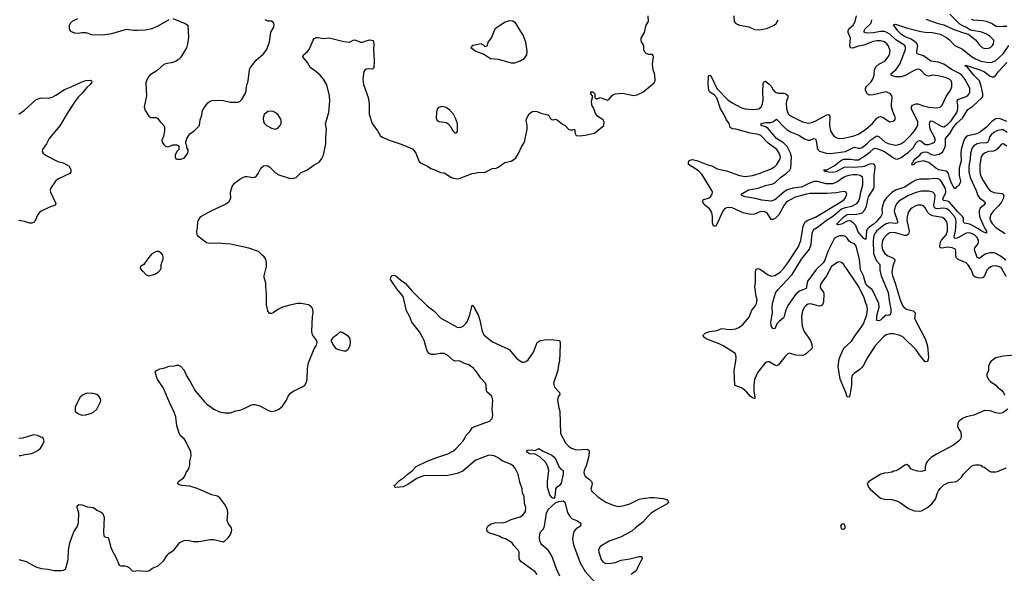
# Model space of a CAD drawing. Header units: inches. Extents: x 1843162 to 1959474, y 907081 to 1016326.
# Tile 230 of 256: x 1885099 to 1895702, y 920302 to 926270. Entities that reach past the tile are written whole.
import ezdxf

# ---------------------------------------------------------------- set-up
doc = ezdxf.new("R2010")
doc.units = ezdxf.units.IN
doc.header["$MEASUREMENT"] = 0
doc.layers.add('B8982', color=7, linetype='Continuous')
doc.layers.add('B8992', color=7, linetype='Continuous')

msp = doc.modelspace()

# ---------------------------------------------------------------- linework, layer by layer
at = {"layer": 'B8982', "color": 5}
for points, elevation in [([(1885720, 926280), (1885667, 926253), (1885642, 926230), (1885632, 926208), (1885632, 926170), (1885646, 926146), (1885690, 926127), (1885730, 926124), (1885771, 926131), (1885810, 926131), (1885871, 926111), (1885990, 926106), (1886090, 926122), (1886250, 926168), (1886330, 926156), (1886363, 926157), (1886450, 926159), (1886524, 926176), (1886590, 926203), (1886710, 926271)], 740), ([(1886750, 926283), (1886882, 926230), (1886911, 926211), (1886917, 926077), (1886906, 926010), (1886894, 925966), (1886834, 925866), (1886804, 925836), (1886770, 925817), (1886730, 925804), (1886683, 925797), (1886650, 925787), (1886578, 925722), (1886499, 925670), (1886481, 925650), (1886463, 925610), (1886459, 925590), (1886464, 925450), (1886441, 925330), (1886451, 925290), (1886491, 925230), (1886510, 925216), (1886570, 925217), (1886585, 925210), (1886611, 925170), (1886651, 925130), (1886659, 925110), (1886659, 925070), (1886647, 925013), (1886631, 924970), (1886635, 924950), (1886650, 924925), (1886670, 924905), (1886690, 924898), (1886710, 924902), (1886750, 924922), (1886790, 924922), (1886814, 924910), (1886812, 924870), (1886792, 924850), (1886772, 924810), (1886772, 924790), (1886782, 924770), (1886790, 924765), (1886830, 924765), (1886870, 924778), (1886909, 924830), (1886915, 924850), (1886915, 924870), (1886898, 924890), (1886898, 924910), (1886888, 924930), (1886888, 924950), (1886899, 924990), (1886930, 925038), (1886983, 925077), (1887034, 925130), (1887042, 925190), (1887059, 925241), (1887068, 925290), (1887099, 925342), (1887126, 925374), (1887150, 925390), (1887170, 925397), (1887230, 925401), (1887290, 925398), (1887370, 925379), (1887450, 925380), (1887471, 925389), (1887493, 925410), (1887526, 925470), (1887537, 925503), (1887541, 925550), (1887560, 925610), (1887575, 925730), (1887582, 925750), (1887645, 925835), (1887722, 925898), (1887759, 925950), (1887791, 926030), (1887804, 926136), (1887836, 926190), (1887839, 926219), (1887830, 926242), (1887810, 926253), (1887770, 926254), (1887742, 926270)], 740), ([(1885090, 920450), (1885170, 920431), (1885273, 920373), (1885330, 920353), (1885406, 920346), (1885470, 920331), (1885550, 920331), (1885570, 920335), (1885592, 920348), (1885601, 920370), (1885620, 920450), (1885625, 920550), (1885638, 920630), (1885684, 920750), (1885718, 920802), (1885734, 920846), (1885736, 920950), (1885718, 921010), (1885717, 921030), (1885737, 921043), (1885770, 921040), (1885830, 921019), (1885891, 921011), (1885910, 921001), (1885930, 920981), (1885970, 920965), (1885990, 920951), (1886009, 920909), (1886000, 920750), (1886006, 920706), (1886016, 920696), (1886050, 920687), (1886057, 920677), (1886084, 920570), (1886139, 920470), (1886170, 920391), (1886190, 920384), (1886230, 920383), (1886256, 920376), (1886280, 920360), (1886310, 920327), (1886330, 920325), (1886370, 920333), (1886450, 920326), (1886490, 920330), (1886530, 920357), (1886590, 920384), (1886650, 920441), (1886683, 920490), (1886710, 920519), (1886759, 920550), (1886825, 920635), (1886870, 920655), (1886910, 920661), (1886970, 920646), (1887030, 920646), (1887150, 920668), (1887190, 920665), (1887290, 920643), (1887310, 920651), (1887340, 920680), (1887366, 920714), (1887381, 920750), (1887383, 920770), (1887377, 920797), (1887343, 920843), (1887333, 920870), (1887339, 920950), (1887336, 920990), (1887310, 921042), (1887256, 921116), (1887230, 921134), (1887168, 921148), (1887010, 921216), (1886930, 921240), (1886847, 921247), (1886817, 921257), (1886798, 921270), (1886809, 921290), (1886864, 921330), (1886877, 921350), (1886893, 921390), (1886919, 921430), (1886932, 921470), (1886933, 921510), (1886944, 921570), (1886942, 921610), (1886884, 921730), (1886869, 921750), (1886828, 921788), (1886821, 921801), (1886792, 921890), (1886781, 921990), (1886756, 922056), (1886727, 922110), (1886645, 922305), (1886585, 922390), (1886559, 922470), (1886573, 922487), (1886610, 922506), (1886663, 922517), (1886710, 922534), (1886763, 922537), (1886790, 922545), (1886810, 922545), (1886830, 922536), (1886870, 922491), (1886896, 922430), (1886936, 922370), (1886989, 922269), (1887090, 922150), (1887110, 922130), (1887190, 922070), (1887250, 922043), (1887310, 922032), (1887370, 922033), (1887428, 922052), (1887470, 922060), (1887510, 922074), (1887590, 922115), (1887610, 922121), (1887630, 922121), (1887686, 922106), (1887770, 922061), (1887810, 922048), (1887850, 922053), (1887890, 922071), (1887930, 922105), (1887971, 922170), (1887990, 922211), (1888017, 922243), (1888050, 922268), (1888139, 922310), (1888169, 922330), (1888185, 922355), (1888194, 922390), (1888197, 922510), (1888209, 922570), (1888270, 922722), (1888297, 922763), (1888303, 922790), (1888296, 922816), (1888252, 922872), (1888244, 922910), (1888253, 923070), (1888261, 923110), (1888257, 923150), (1888250, 923162), (1888230, 923184), (1888210, 923196), (1888130, 923210), (1888090, 923210), (1888007, 923193), (1887930, 923170), (1887886, 923150), (1887830, 923109), (1887810, 923101), (1887790, 923104), (1887773, 923133), (1887757, 923197), (1887757, 923317), (1887748, 923390), (1887750, 923430), (1887733, 923490), (1887733, 923510), (1887757, 923610), (1887757, 923650), (1887749, 923690), (1887732, 923712), (1887710, 923730), (1887672, 923772), (1887566, 923806), (1887370, 923850), (1887230, 923861), (1887150, 923856), (1887110, 923865), (1887017, 923937), (1887009, 923950), (1887007, 923987), (1887015, 924030), (1887016, 924090), (1887023, 924110), (1887049, 924150), (1887162, 924210), (1887310, 924278), (1887350, 924305), (1887374, 924346), (1887371, 924410), (1887387, 924473), (1887412, 924508), (1887470, 924550), (1887510, 924572), (1887530, 924578), (1887550, 924579), (1887610, 924568), (1887630, 924571), (1887650, 924587), (1887666, 924610), (1887696, 924670), (1887726, 924694), (1887750, 924699), (1887770, 924696), (1887790, 924684), (1887847, 924627), (1887890, 924598), (1888010, 924558), (1888050, 924560), (1888077, 924570), (1888130, 924621), (1888191, 924649), (1888270, 924705), (1888325, 924735), (1888350, 924767), (1888370, 924810), (1888396, 924930), (1888396, 924996), (1888402, 925090), (1888394, 925150), (1888428, 925270), (1888440, 925390), (1888435, 925450), (1888408, 925568), (1888370, 925630), (1888330, 925675), (1888270, 925725), (1888229, 925750), (1888199, 925810), (1888149, 925870), (1888156, 925890), (1888195, 925925), (1888217, 925950), (1888259, 926050), (1888270, 926066), (1888290, 926079), (1888310, 926079), (1888370, 926066), (1888430, 926073), (1888590, 926036), (1888650, 926028), (1888666, 926034), (1888690, 926050), (1888708, 926052), (1888770, 926026), (1888792, 926028), (1888830, 926043), (1888870, 926051), (1888906, 926046), (1888913, 926010), (1888908, 925950), (1888916, 925830), (1888914, 925750), (1888901, 925739), (1888890, 925736), (1888850, 925740), (1888830, 925735), (1888815, 925725), (1888805, 925710), (1888793, 925627), (1888802, 925570), (1888851, 925430), (1888861, 925361), (1888864, 925250), (1888893, 925150), (1888952, 925070), (1888981, 925021), (1889002, 925002), (1889090, 924966), (1889208, 924928), (1889330, 924876), (1889352, 924852), (1889365, 924830), (1889401, 924741), (1889422, 924722), (1889490, 924691), (1889526, 924666), (1889570, 924650), (1889590, 924639), (1889630, 924624), (1889670, 924619), (1889750, 924570), (1889770, 924563), (1889810, 924556), (1889830, 924558), (1889970, 924610), (1890000, 924616)], 720), ([(1890000, 925995), (1889974, 925990), (1889958, 925970), (1890000, 925939)], 740), ([(1885090, 925250), (1885150, 925294), (1885275, 925410), (1885330, 925427), (1885410, 925425), (1885450, 925435), (1885490, 925455), (1885583, 925517), (1885655, 925545), (1885762, 925598), (1885810, 925615), (1885859, 925619), (1885871, 925611), (1885875, 925595), (1885857, 925570), (1885822, 925538), (1885770, 925475), (1885730, 925435), (1885690, 925381), (1885622, 925278), (1885533, 925127), (1885416, 924990), (1885387, 924933), (1885344, 924870), (1885343, 924850), (1885351, 924830), (1885376, 924810), (1885510, 924740), (1885568, 924728), (1885607, 924707), (1885631, 924690), (1885651, 924650), (1885651, 924630), (1885638, 924610), (1885511, 924550), (1885486, 924530), (1885431, 924450), (1885427, 924430), (1885431, 924410), (1885490, 924290), (1885481, 924270), (1885414, 924246), (1885330, 924207), (1885310, 924189), (1885290, 924161), (1885264, 924096), (1885250, 924083), (1885230, 924078), (1885210, 924078), (1885150, 924095), (1885090, 924104)], 720), ([(1890000, 922495), (1889990, 922508), (1889936, 922550), (1889890, 922565), (1889850, 922587), (1889830, 922592), (1889790, 922590), (1889770, 922595), (1889708, 922650), (1889670, 922670), (1889628, 922672), (1889570, 922662), (1889530, 922661), (1889510, 922670), (1889490, 922693), (1889482, 922710), (1889456, 922810), (1889442, 922842), (1889406, 922906), (1889323, 923010), (1889295, 923075), (1889265, 923130), (1889227, 923287), (1889161, 923370), (1889093, 923470), (1889094, 923490), (1889100, 923500), (1889110, 923511), (1889130, 923515), (1889150, 923507), (1889202, 923462), (1889251, 923430), (1889324, 923344), (1889394, 923274), (1889430, 923244), (1889486, 923186), (1889558, 923130), (1889633, 923053), (1889810, 922957), (1889830, 922951), (1889850, 922954), (1889874, 922966), (1889905, 922995), (1889920, 923020), (1889945, 923090), (1889970, 923191), (1889990, 923178), (1890000, 923152)], 680), ([(1890000, 921514), (1889870, 921404), (1889810, 921377), (1889710, 921358), (1889610, 921354), (1889490, 921357), (1889450, 921353), (1889417, 921343), (1889376, 921324), (1889270, 921254), (1889230, 921235), (1889150, 921227), (1889138, 921230), (1889130, 921246), (1889130, 921250), (1889143, 921257), (1889190, 921301), (1889243, 921337), (1889270, 921367), (1889328, 921412), (1889370, 921454), (1889488, 921512), (1889590, 921552), (1889709, 921591), (1889770, 921623), (1889796, 921644), (1889875, 921730), (1889890, 921750), (1889908, 921792), (1889945, 921830), (1889971, 921869), (1889995, 921885), (1890000, 921886)], 680), ([(1885093, 921573), (1885110, 921571), (1885156, 921584), (1885230, 921593), (1885294, 921626), (1885323, 921650), (1885349, 921690), (1885362, 921730), (1885350, 921766), (1885330, 921768), (1885290, 921789), (1885250, 921795), (1885130, 921759), (1885090, 921757)], 740)]:
    msp.add_lwpolyline(points, dxfattribs=dict(at, elevation=elevation))
for points, elevation in [([(1887795, 925285), (1887770, 925279), (1887731, 925249), (1887721, 925210), (1887726, 925170), (1887736, 925150), (1887756, 925130), (1887810, 925099), (1887850, 925088), (1887879, 925101), (1887905, 925130), (1887916, 925150), (1887916, 925190), (1887883, 925243), (1887850, 925269), (1887830, 925279)], 740), ([(1889650, 925334), (1889610, 925322), (1889595, 925305), (1889586, 925274), (1889583, 925210), (1889591, 925191), (1889614, 925174), (1889690, 925161), (1889711, 925150), (1889739, 925119), (1889763, 925070), (1889790, 925046), (1889808, 925052), (1889815, 925065), (1889813, 925150), (1889793, 925210), (1889769, 925250), (1889730, 925296), (1889690, 925323)], 740), ([(1886568, 923772), (1886518, 923742), (1886476, 923690), (1886436, 923630), (1886401, 923610), (1886396, 923590), (1886410, 923571), (1886430, 923556), (1886460, 923520), (1886490, 923507), (1886555, 923525), (1886592, 923548), (1886613, 923570), (1886621, 923590), (1886624, 923630), (1886643, 923690), (1886644, 923710), (1886639, 923730), (1886627, 923750), (1886599, 923770)], 740), ([(1888550, 922904), (1888510, 922869), (1888470, 922842), (1888451, 922810), (1888477, 922757), (1888504, 922724), (1888533, 922713), (1888590, 922701), (1888610, 922701), (1888630, 922711), (1888639, 922721), (1888659, 922761), (1888663, 922790), (1888659, 922830), (1888644, 922850), (1888614, 922874), (1888570, 922899)], 720), ([(1885830, 922244), (1885810, 922239), (1885777, 922223), (1885750, 922202), (1885703, 922110), (1885696, 922090), (1885697, 922057), (1885698, 922050), (1885724, 922024), (1885770, 922006), (1885810, 922011), (1885872, 922028), (1885899, 922041), (1885930, 922071), (1885969, 922150), (1885972, 922170), (1885967, 922190), (1885950, 922213), (1885930, 922229), (1885890, 922241)], 740)]:
    msp.add_lwpolyline(points, close=True, dxfattribs=dict(at, elevation=elevation))
at = {"layer": 'B8992', "color": 5}
for points, elevation in [([(1894857, 926277), (1894988, 926230), (1895050, 926213), (1895150, 926167), (1895250, 926132), (1895315, 926115), (1895392, 926052), (1895430, 926001), (1895465, 925970), (1895490, 925960), (1895530, 925962), (1895552, 925970), (1895573, 925990), (1895585, 926010), (1895590, 926030), (1895588, 926050), (1895551, 926090), (1895510, 926115), (1895450, 926138), (1895352, 926152), (1895330, 926160), (1895287, 926190), (1895247, 926207), (1895222, 926222), (1895114, 926330)], 660), ([(1890000, 924616), (1890030, 924622), (1890113, 924627), (1890190, 924666), (1890230, 924671), (1890250, 924679), (1890322, 924730), (1890390, 924744), (1890419, 924761), (1890440, 924780), (1890472, 924828), (1890502, 924898), (1890535, 924950), (1890562, 925090), (1890565, 925130), (1890554, 925186), (1890559, 925210), (1890586, 925254), (1890602, 925270), (1890621, 925279), (1890650, 925284), (1890670, 925281), (1890710, 925261), (1890785, 925245), (1890796, 925236), (1890810, 925207), (1890830, 925195), (1890849, 925191), (1890870, 925196), (1890890, 925187), (1890944, 925144), (1890972, 925130), (1891008, 925088), (1891030, 925081), (1891057, 925083), (1891074, 925090), (1891082, 925042), (1891090, 925022), (1891130, 925018), (1891190, 925025), (1891290, 925045), (1891389, 925130), (1891392, 925170), (1891383, 925190), (1891326, 925226), (1891299, 925259), (1891278, 925318), (1891261, 925350), (1891255, 925390), (1891268, 925430), (1891268, 925450), (1891249, 925470), (1891249, 925491), (1891270, 925491), (1891292, 925470), (1891294, 925430), (1891310, 925414), (1891349, 925431), (1891430, 925401), (1891450, 925416), (1891484, 925456), (1891510, 925470), (1891590, 925478), (1891710, 925454), (1891750, 925459), (1891810, 925490), (1891933, 925590), (1891941, 925610), (1891939, 925670), (1891936, 925690), (1891920, 925730), (1891912, 925790), (1891924, 925870), (1891922, 925882), (1891913, 925893), (1891870, 925896), (1891846, 925906), (1891830, 925920), (1891820, 925950), (1891820, 925990), (1891794, 926030), (1891790, 926050), (1891793, 926070), (1891829, 926130), (1891845, 926210), (1891871, 926250), (1891866, 926310)], 720), ([(1890000, 925939), (1890012, 925930), (1890098, 925898), (1890170, 925851), (1890250, 925844), (1890390, 925803), (1890430, 925805), (1890490, 925825), (1890530, 925853), (1890547, 925870), (1890559, 925890), (1890564, 925930), (1890548, 926028), (1890522, 926102), (1890477, 926170), (1890454, 926214), (1890437, 926237), (1890410, 926255), (1890370, 926257), (1890319, 926241), (1890221, 926170), (1890207, 926150), (1890181, 926079), (1890145, 926030), (1890130, 925986), (1890110, 925978), (1890095, 925995), (1890070, 926009), (1890000, 925995)], 740), ([(1895722, 923502), (1895671, 923590), (1895650, 923607), (1895610, 923617), (1895570, 923612), (1895555, 923605), (1895531, 923589), (1895514, 923570), (1895488, 923510), (1895472, 923488), (1895436, 923484), (1895393, 923493), (1895370, 923510), (1895349, 923570), (1895310, 923632), (1895290, 923650), (1895206, 923686), (1895185, 923705), (1895179, 923730), (1895181, 923770), (1895175, 923795), (1895141, 923810), (1895090, 923818), (1895030, 923806), (1895011, 923811), (1895007, 923830), (1895015, 923870), (1895026, 923894), (1895074, 923950), (1895089, 923990), (1895091, 924050), (1895081, 924090), (1895060, 924120), (1895036, 924136), (1894930, 924156), (1894899, 924170), (1894877, 924190), (1894850, 924241), (1894830, 924262), (1894810, 924271), (1894770, 924270), (1894750, 924265), (1894710, 924243), (1894690, 924227), (1894665, 924190), (1894654, 924146), (1894651, 924110), (1894677, 923990), (1894674, 923970), (1894665, 923955), (1894650, 923945), (1894630, 923945), (1894530, 923974), (1894490, 923977), (1894470, 923972), (1894435, 923950), (1894402, 923910), (1894386, 923870), (1894383, 923830), (1894390, 923790), (1894415, 923750), (1894446, 923726), (1894503, 923703), (1894519, 923690), (1894523, 923670), (1894503, 923617), (1894490, 923550), (1894496, 923510), (1894528, 923430), (1894579, 923250), (1894604, 923190), (1894620, 923170), (1894649, 923150), (1894722, 923130), (1894743, 923110), (1894734, 923050), (1894840, 922850), (1894857, 922810), (1894874, 922750), (1894884, 922630), (1894882, 922610), (1894873, 922587), (1894850, 922583), (1894790, 922656), (1894752, 922712), (1894610, 922851), (1894570, 922870), (1894510, 922884), (1894470, 922884), (1894430, 922873), (1894401, 922850), (1894307, 922750), (1894216, 922610), (1894189, 922551), (1894164, 922516), (1894150, 922501), (1894085, 922455), (1894065, 922435), (1894058, 922410), (1894057, 922330), (1894039, 922221), (1894030, 922200), (1894010, 922206), (1893995, 922250), (1893934, 922394), (1893914, 922530), (1893924, 922610), (1893937, 922650), (1893972, 922728), (1894057, 922803), (1894103, 922877), (1894150, 922936), (1894186, 922990), (1894222, 923090), (1894229, 923150), (1894223, 923190), (1894206, 923226), (1894193, 923273), (1894130, 923397), (1893970, 923634), (1893950, 923654), (1893930, 923659), (1893910, 923655), (1893842, 923610), (1893786, 923510), (1893730, 923430), (1893723, 923410), (1893720, 923390), (1893726, 923370), (1893753, 923333), (1893760, 923310), (1893756, 923230), (1893743, 923197), (1893730, 923184), (1893710, 923181), (1893630, 923204), (1893610, 923207), (1893590, 923202), (1893570, 923192), (1893550, 923172), (1893528, 923132), (1893517, 923070), (1893525, 922965), (1893548, 922908), (1893614, 922810), (1893630, 922770), (1893632, 922728), (1893570, 922670), (1893550, 922656), (1893530, 922651), (1893455, 922655), (1893390, 922674), (1893370, 922667), (1893341, 922639), (1893270, 922549), (1893250, 922538), (1893230, 922544), (1893170, 922581), (1893150, 922582), (1893130, 922573), (1893046, 922470), (1893013, 922390), (1893004, 922330), (1893006, 922266), (1893015, 922205), (1893014, 922190), (1893010, 922186), (1892990, 922192), (1892970, 922208), (1892930, 922254), (1892879, 922299), (1892810, 922322), (1892801, 922330), (1892791, 922490), (1892812, 922590), (1892815, 922630), (1892812, 922652), (1892802, 922670), (1892780, 922690), (1892674, 922754), (1892630, 922776), (1892492, 922830), (1892461, 922850), (1892459, 922870), (1892481, 922890), (1892510, 922902), (1892531, 922909), (1892610, 922920), (1892650, 922939), (1892670, 922940), (1892710, 922932), (1892750, 922930), (1892810, 922939), (1892850, 922956), (1892890, 922989), (1892956, 923064), (1892982, 923138), (1893019, 923181), (1893035, 923210), (1893039, 923250), (1893029, 923290), (1893014, 923390), (1893024, 923436), (1893024, 923556), (1893030, 923581), (1893050, 923587), (1893070, 923580), (1893110, 923555), (1893150, 923523), (1893190, 923506), (1893230, 923511), (1893289, 923550), (1893326, 923590), (1893370, 923649), (1893481, 923819), (1893510, 923890), (1893537, 924043), (1893558, 924090), (1893587, 924110), (1893670, 924142), (1893950, 924310), (1893977, 924330), (1893993, 924350), (1894005, 924390), (1893994, 924414), (1893970, 924419), (1893890, 924404), (1893790, 924397), (1893610, 924397), (1893570, 924390), (1893450, 924356), (1893370, 924313), (1893350, 924295), (1893331, 924270), (1893274, 924166), (1893238, 924130), (1893210, 924116), (1893190, 924117), (1893150, 924179), (1893130, 924195), (1893110, 924201), (1893070, 924200), (1893010, 924175), (1892970, 924170), (1892890, 924187), (1892770, 924240), (1892730, 924247), (1892710, 924243), (1892689, 924231), (1892670, 924205), (1892610, 924073), (1892590, 924040), (1892570, 924046), (1892560, 924080), (1892560, 924150), (1892552, 924190), (1892530, 924226), (1892470, 924277), (1892451, 924310), (1892464, 924330), (1892515, 924345), (1892539, 924361), (1892555, 924390), (1892558, 924410), (1892554, 924430), (1892446, 924606), (1892410, 924639), (1892302, 924710), (1892300, 924730), (1892310, 924751), (1892339, 924761), (1892389, 924751), (1892497, 924710), (1892554, 924694), (1892610, 924662), (1892710, 924640), (1892850, 924589), (1892910, 924581), (1892990, 924590), (1893063, 924610), (1893190, 924661), (1893232, 924688), (1893252, 924708), (1893287, 924770), (1893291, 924790), (1893279, 924830), (1893251, 924870), (1893160, 924940), (1893081, 925021), (1893053, 925033), (1892966, 925046), (1892810, 925090), (1892770, 925094), (1892750, 925107), (1892739, 925150), (1892711, 925190), (1892683, 925250), (1892646, 925310), (1892607, 925427), (1892579, 925459), (1892531, 925490), (1892520, 925510), (1892512, 925568), (1892517, 925663), (1892530, 925673), (1892550, 925651), (1892607, 925527), (1892726, 925406), (1892770, 925375), (1892870, 925321), (1892910, 925310), (1892990, 925303), (1893030, 925304), (1893057, 925310), (1893086, 925334), (1893097, 925363), (1893104, 925410), (1893101, 925490), (1893105, 925575), (1893110, 925597), (1893130, 925606), (1893170, 925576), (1893190, 925552), (1893213, 925513), (1893236, 925490), (1893270, 925477), (1893330, 925477), (1893350, 925470), (1893372, 925452), (1893372, 925430), (1893355, 925390), (1893353, 925370), (1893356, 925310), (1893375, 925255), (1893390, 925240), (1893422, 925222), (1893529, 925169), (1893590, 925155), (1893630, 925163), (1893665, 925175), (1893790, 925243), (1893810, 925248), (1893822, 925230), (1893821, 925130), (1893831, 925071), (1893850, 925035), (1893870, 925012), (1893910, 924993), (1893930, 924989), (1893970, 924991), (1894070, 925015), (1894130, 925037), (1894211, 925090), (1894284, 925150), (1894330, 925210), (1894350, 925223), (1894370, 925225), (1894390, 925219), (1894450, 925178), (1894470, 925170), (1894505, 925175), (1894524, 925190), (1894529, 925211), (1894501, 925281), (1894488, 925330), (1894486, 925354), (1894494, 925430), (1894490, 925450), (1894477, 925470), (1894430, 925491), (1894290, 925458), (1894250, 925457), (1894225, 925470), (1894207, 925510), (1894206, 925530), (1894216, 925550), (1894265, 925595), (1894287, 925630), (1894300, 925670), (1894305, 925730), (1894319, 925761), (1894350, 925789), (1894416, 925824), (1894452, 925870), (1894464, 925896), (1894471, 925930), (1894468, 925950), (1894451, 925990), (1894438, 926010), (1894410, 926031), (1894370, 926041), (1894330, 926041), (1894290, 926035), (1894190, 925995), (1894130, 925983), (1894090, 925969), (1894070, 925964), (1894047, 925967), (1894040, 925990), (1894047, 926070), (1894020, 926130), (1894019, 926150), (1894029, 926170), (1894073, 926210), (1894095, 926250), (1894111, 926310)], 680), ([(1892788, 926310), (1892791, 926251), (1892811, 926230), (1892850, 926210), (1892950, 926192), (1893010, 926163), (1893061, 926159), (1893144, 926176), (1893222, 926210), (1893245, 926230), (1893266, 926270)], 720), ([(1895719, 923679), (1895670, 923714), (1895610, 923748), (1895585, 923755), (1895550, 923757), (1895496, 923744), (1895430, 923696), (1895410, 923708), (1895379, 923790), (1895385, 923810), (1895415, 923850), (1895423, 923870), (1895425, 923890), (1895410, 923921), (1895379, 923950), (1895330, 923973), (1895290, 923970), (1895210, 923922), (1895190, 923913), (1895170, 923910), (1895162, 923930), (1895177, 923990), (1895184, 924090), (1895180, 924120), (1895166, 924150), (1895113, 924210), (1895081, 924230), (1895050, 924238), (1894971, 924231), (1894950, 924241), (1894944, 924270), (1894955, 924335), (1894956, 924370), (1894950, 924391), (1894933, 924410), (1894890, 924423), (1894810, 924420), (1894754, 924406), (1894670, 924375), (1894566, 924314), (1894546, 924290), (1894525, 924255), (1894516, 924210), (1894519, 924190), (1894548, 924110), (1894553, 924090), (1894550, 924081), (1894545, 924075), (1894530, 924072), (1894470, 924081), (1894429, 924071), (1894390, 924044), (1894327, 923990), (1894310, 923970), (1894298, 923942), (1894290, 923890), (1894293, 923750), (1894313, 923693), (1894328, 923668), (1894361, 923630), (1894363, 923570), (1894376, 923510), (1894452, 923330), (1894461, 923241), (1894479, 923150), (1894480, 923110), (1894472, 923088), (1894450, 923082), (1894430, 923084), (1894389, 923051), (1894370, 923030), (1894350, 923022), (1894330, 923026), (1894330, 923076), (1894354, 923170), (1894349, 923210), (1894293, 923333), (1894277, 923357), (1894223, 923403), (1894208, 923430), (1894184, 923510), (1894154, 923574), (1894141, 923690), (1894107, 923827), (1894090, 923855), (1894049, 923869), (1894030, 923882), (1894010, 923913), (1893990, 923932), (1893970, 923939), (1893930, 923940), (1893890, 923925), (1893870, 923906), (1893802, 923770), (1893764, 923670), (1893751, 923650), (1893680, 923580), (1893595, 923470), (1893583, 923450), (1893567, 923373), (1893498, 923342), (1893458, 923310), (1893370, 923190), (1893347, 923130), (1893331, 923069), (1893324, 923056), (1893280, 923020), (1893253, 922990), (1893230, 922939), (1893210, 922942), (1893190, 922970), (1893186, 923010), (1893205, 923110), (1893202, 923170), (1893205, 923210), (1893239, 923321), (1893257, 923350), (1893417, 923523), (1893517, 923690), (1893604, 923796), (1893622, 923850), (1893633, 923967), (1893644, 923996), (1893654, 924010), (1893690, 924033), (1893787, 924110), (1893851, 924149), (1893950, 924230), (1893990, 924246), (1894060, 924260), (1894115, 924290), (1894131, 924310), (1894147, 924350), (1894156, 924410), (1894179, 924490), (1894180, 924550), (1894173, 924573), (1894150, 924590), (1894118, 924598), (1894070, 924598), (1894028, 924592), (1893990, 924579), (1893970, 924570), (1893900, 924520), (1893850, 924501), (1893782, 924502), (1893690, 924524), (1893650, 924524), (1893590, 924502), (1893517, 924463), (1893425, 924455), (1893364, 924436), (1893328, 924412), (1893230, 924329), (1893210, 924319), (1893190, 924315), (1893090, 924325), (1893023, 924343), (1892910, 924361), (1892882, 924370), (1892869, 924390), (1892946, 924434), (1893050, 924452), (1893130, 924482), (1893210, 924499), (1893230, 924511), (1893290, 924567), (1893351, 924610), (1893391, 924649), (1893404, 924670), (1893411, 924790), (1893400, 924830), (1893362, 924902), (1893323, 924943), (1893249, 924990), (1893158, 925098), (1893130, 925116), (1893083, 925130), (1893083, 925150), (1893130, 925162), (1893190, 925162), (1893210, 925167), (1893250, 925197), (1893330, 925110), (1893363, 925083), (1893401, 925061), (1893490, 925026), (1893550, 924987), (1893590, 924970), (1893610, 924970), (1893650, 924988), (1893670, 924986), (1893681, 924950), (1893688, 924888), (1893695, 924870), (1893710, 924852), (1893783, 924830), (1893829, 924829), (1893990, 924848), (1894070, 924889), (1894090, 924894), (1894130, 924885), (1894150, 924886), (1894170, 924893), (1894223, 924930), (1894266, 924974), (1894330, 925018), (1894350, 925010), (1894417, 924950), (1894450, 924934), (1894530, 924919), (1894550, 924920), (1894588, 924932), (1894630, 924961), (1894700, 925030), (1894733, 925070), (1894772, 925130), (1894771, 925170), (1894704, 925310), (1894703, 925330), (1894713, 925347), (1894750, 925362), (1894770, 925361), (1894830, 925340), (1894890, 925326), (1894970, 925318), (1895010, 925327), (1895032, 925348), (1895077, 925443), (1895122, 925510), (1895135, 925545), (1895136, 925590), (1895128, 925610), (1895110, 925629), (1895070, 925646), (1894986, 925666), (1894930, 925670), (1894890, 925662), (1894870, 925665), (1894850, 925677), (1894810, 925720), (1894790, 925732), (1894770, 925735), (1894730, 925722), (1894633, 925667), (1894590, 925655), (1894534, 925654), (1894488, 925668), (1894484, 925670), (1894484, 925690), (1894532, 925728), (1894575, 925790), (1894638, 925950), (1894639, 925970), (1894630, 925990), (1894534, 926054), (1894470, 926112), (1894430, 926135), (1894410, 926141), (1894370, 926143), (1894290, 926128), (1894226, 926126), (1894207, 926127), (1894194, 926134), (1894193, 926150), (1894203, 926170), (1894263, 926230), (1894273, 926250), (1894275, 926270)], 660), ([(1895730, 926195), (1895690, 926198), (1895630, 926192), (1895615, 926195), (1895562, 926230), (1895510, 926250), (1895470, 926258), (1895370, 926265), (1895350, 926272)], 640), ([(1895734, 925054), (1895690, 925081), (1895670, 925084), (1895630, 925074), (1895590, 925052), (1895560, 925030), (1895544, 925010), (1895535, 924970), (1895523, 924950), (1895510, 924944), (1895441, 924939), (1895408, 924932), (1895372, 924910), (1895357, 924890), (1895337, 924830), (1895334, 924770), (1895318, 924690), (1895319, 924630), (1895334, 924570), (1895400, 924430), (1895416, 924376), (1895436, 924350), (1895488, 924310), (1895495, 924290), (1895481, 924270), (1895442, 924238), (1895431, 924210), (1895430, 924190), (1895436, 924150), (1895482, 924042), (1895509, 923990), (1895511, 923969), (1895470, 923982), (1895418, 924018), (1895330, 924067), (1895270, 924075), (1895262, 924090), (1895264, 924130), (1895253, 924150), (1895200, 924200), (1895110, 924304), (1895090, 924315), (1895050, 924322), (1895041, 924330), (1895045, 924350), (1895070, 924395), (1895073, 924413), (1895069, 924450), (1895030, 924520), (1895010, 924543), (1894990, 924554), (1894950, 924558), (1894890, 924552), (1894791, 924549), (1894750, 924539), (1894710, 924518), (1894630, 924463), (1894530, 924431), (1894490, 924407), (1894432, 924350), (1894405, 924310), (1894384, 924230), (1894388, 924190), (1894384, 924170), (1894371, 924150), (1894323, 924090), (1894290, 924062), (1894246, 924034), (1894226, 924010), (1894218, 923990), (1894210, 923901), (1894190, 923912), (1894138, 923970), (1894123, 923990), (1894102, 924050), (1894078, 924078), (1894050, 924097), (1894030, 924102), (1894010, 924098), (1893950, 924064), (1893930, 924061), (1893910, 924058), (1893901, 924061), (1893898, 924070), (1893978, 924150), (1894008, 924170), (1894108, 924172), (1894150, 924179), (1894171, 924189), (1894199, 924221), (1894219, 924261), (1894231, 924330), (1894241, 924359), (1894296, 924450), (1894299, 924470), (1894299, 924590), (1894312, 924672), (1894312, 924690), (1894305, 924705), (1894293, 924713), (1894270, 924715), (1894250, 924712), (1894193, 924687), (1894170, 924682), (1894075, 924675), (1893981, 924679), (1893890, 924631), (1893850, 924623), (1893810, 924626), (1893795, 924630), (1893790, 924638), (1893768, 924630), (1893758, 924650), (1893790, 924652), (1893870, 924693), (1893936, 924750), (1893970, 924766), (1894048, 924768), (1894090, 924759), (1894130, 924760), (1894198, 924802), (1894256, 924844), (1894290, 924875), (1894310, 924885), (1894330, 924883), (1894410, 924849), (1894510, 924779), (1894530, 924770), (1894550, 924767), (1894590, 924783), (1894670, 924840), (1894719, 924890), (1894750, 924940), (1894770, 924961), (1894790, 924969), (1894804, 924964), (1894850, 924926), (1894890, 924924), (1894930, 924937), (1894950, 924950), (1894958, 924970), (1894956, 924990), (1894904, 925090), (1894897, 925143), (1894904, 925176), (1894910, 925180), (1894930, 925176), (1895030, 925118), (1895050, 925116), (1895070, 925124), (1895090, 925139), (1895130, 925180), (1895189, 925270), (1895203, 925310), (1895202, 925350), (1895193, 925390), (1895203, 925410), (1895290, 925441), (1895306, 925450), (1895322, 925470), (1895331, 925490), (1895329, 925530), (1895277, 925630), (1895244, 925670), (1895219, 925690), (1895133, 925733), (1895050, 925790), (1894988, 925812), (1894910, 925822), (1894830, 925879), (1894763, 925903), (1894758, 925910), (1894758, 925930), (1894769, 925990), (1894757, 926017), (1894736, 926036), (1894699, 926059), (1894626, 926090), (1894594, 926110), (1894555, 926150), (1894510, 926214), (1894530, 926220), (1894658, 926178), (1894802, 926142), (1894850, 926135), (1894930, 926133), (1895012, 926112), (1895079, 926079), (1895112, 926052), (1895150, 926008), (1895170, 925992), (1895250, 925951), (1895350, 925873), (1895390, 925848), (1895450, 925822), (1895530, 925808), (1895570, 925812), (1895610, 925831), (1895690, 925900), (1895750, 925992)], 640), ([(1895730, 925174), (1895650, 925203), (1895610, 925201), (1895570, 925176), (1895510, 925110), (1895430, 925051), (1895390, 925036), (1895310, 925017), (1895292, 925008), (1895277, 924990), (1895263, 924957), (1895238, 924870), (1895234, 924830), (1895237, 924750), (1895214, 924670), (1895216, 924590), (1895230, 924530), (1895228, 924512), (1895210, 924479), (1895190, 924473), (1895170, 924447), (1895150, 924474), (1895130, 924514), (1895110, 924567), (1895100, 924610), (1895088, 924628), (1895076, 924636), (1894998, 924650), (1894965, 924670), (1894890, 924730), (1894830, 924749), (1894751, 924730), (1894738, 924722), (1894730, 924709), (1894710, 924702), (1894705, 924710), (1894714, 924730), (1894723, 924737), (1894725, 924750), (1894743, 924770), (1894792, 924808), (1894808, 924830), (1894830, 924843), (1894850, 924845), (1894870, 924840), (1894917, 924817), (1894950, 924811), (1895001, 924819), (1895037, 924843), (1895052, 924868), (1895067, 924910), (1895070, 924930), (1895067, 924990), (1895116, 925044), (1895153, 925110), (1895190, 925154), (1895250, 925210), (1895310, 925303), (1895362, 925338), (1895465, 925430), (1895471, 925449), (1895470, 925470), (1895453, 925553), (1895433, 925610), (1895374, 925670), (1895300, 925760), (1895281, 925770), (1895282, 925778), (1895310, 925774), (1895450, 925725), (1895490, 925706), (1895550, 925662), (1895570, 925653), (1895590, 925655), (1895610, 925671), (1895644, 925716), (1895729, 925810)], 620), ([(1895730, 924907), (1895690, 924930), (1895670, 924928), (1895626, 924874), (1895610, 924862), (1895586, 924854), (1895530, 924848), (1895489, 924831), (1895468, 924812), (1895454, 924790), (1895438, 924710), (1895438, 924630), (1895447, 924590), (1895479, 924530), (1895528, 924450), (1895550, 924424), (1895588, 924408), (1895675, 924395), (1895689, 924389), (1895698, 924370), (1895690, 924337), (1895670, 924302), (1895638, 924262), (1895584, 924210), (1895556, 924170), (1895547, 924130), (1895551, 924110), (1895570, 924073), (1895610, 924029), (1895710, 923965)], 660), ([(1890000, 923152), (1890001, 923150), (1890036, 923090), (1890055, 923030), (1890079, 922910), (1890100, 922870), (1890190, 922797), (1890370, 922713), (1890450, 922621), (1890470, 922602), (1890510, 922578), (1890530, 922577), (1890550, 922584), (1890575, 922605), (1890633, 922687), (1890672, 922790), (1890694, 922806), (1890710, 922813), (1890750, 922819), (1890790, 922821), (1890850, 922820), (1890913, 922810), (1890920, 922790), (1890920, 922770), (1890912, 922590), (1890902, 922550), (1890895, 922490), (1890847, 922350), (1890858, 922310), (1890912, 922250), (1890914, 922230), (1890897, 922203), (1890890, 922170), (1890906, 922086), (1890917, 922050), (1890923, 921810), (1890977, 921710), (1891010, 921673), (1891042, 921650), (1891090, 921632), (1891210, 921640), (1891228, 921628), (1891230, 921610), (1891223, 921550), (1891204, 921470), (1891178, 921410), (1891174, 921390), (1891178, 921370), (1891188, 921350), (1891235, 921315), (1891257, 921290), (1891262, 921270), (1891259, 921250), (1891248, 921210), (1891257, 921190), (1891325, 921125), (1891410, 921070), (1891490, 921035), (1891530, 921025), (1891550, 921023), (1891610, 921032), (1891670, 921050), (1891770, 921100), (1891810, 921110), (1891890, 921119), (1891930, 921120), (1892030, 921110), (1892070, 921093), (1892081, 921081), (1892087, 921070), (1892071, 921050), (1891941, 920979), (1891895, 920945), (1891864, 920916), (1891810, 920853), (1891730, 920792), (1891690, 920755), (1891570, 920693), (1891445, 920650), (1891351, 920590), (1891333, 920550), (1891334, 920530), (1891360, 920450), (1891382, 920422), (1891410, 920408), (1891470, 920410), (1891510, 920420), (1891576, 920444), (1891670, 920458), (1891770, 920483), (1891790, 920483), (1891803, 920470), (1891800, 920450), (1891766, 920394), (1891736, 920330), (1891683, 920290)], 680), ([(1895810, 922652), (1895690, 922642), (1895610, 922624), (1895561, 922590), (1895545, 922570), (1895533, 922533), (1895532, 922490), (1895512, 922450), (1895512, 922430), (1895532, 922390), (1895552, 922370), (1895610, 922331), (1895627, 922310), (1895670, 922276), (1895692, 922252), (1895703, 922223)], 720), ([(1890000, 921886), (1890129, 921930), (1890157, 921943), (1890187, 921970), (1890194, 922010), (1890187, 922070), (1890193, 922170), (1890184, 922210), (1890130, 922260), (1890125, 922270), (1890121, 922330), (1890114, 922350), (1890064, 922404), (1890030, 922459), (1890000, 922495)], 680), ([(1895739, 922070), (1895690, 922036), (1895670, 922027), (1895650, 922025), (1895610, 922031), (1895550, 922054), (1895490, 922057), (1895375, 922005), (1895290, 921988), (1895251, 921970), (1895222, 921950), (1895206, 921930), (1895196, 921890), (1895206, 921866), (1895235, 921825), (1895238, 921778), (1895230, 921749), (1895210, 921725), (1895156, 921684), (1894970, 921588), (1894913, 921550), (1894874, 921510), (1894862, 921490), (1894851, 921450), (1894851, 921409), (1894810, 921400), (1894770, 921402), (1894716, 921416), (1894695, 921430), (1894677, 921457), (1894650, 921475), (1894630, 921469), (1894570, 921424), (1894534, 921406), (1894510, 921404), (1894490, 921394), (1894450, 921384), (1894410, 921383), (1894371, 921369), (1894242, 921290), (1894225, 921270), (1894238, 921230), (1894256, 921210), (1894370, 921113), (1894410, 921103), (1894490, 921098), (1894550, 921081), (1894583, 921063), (1894670, 920999), (1894730, 920975), (1894790, 920971), (1894810, 920975), (1894874, 921010), (1894923, 921050), (1894960, 921100), (1894981, 921170), (1894992, 921190), (1895010, 921215), (1895050, 921255), (1895099, 921281), (1895190, 921291), (1895242, 921338), (1895264, 921370), (1895345, 921455), (1895370, 921467), (1895390, 921470), (1895430, 921470), (1895448, 921468), (1895471, 921451), (1895490, 921445), (1895542, 921402), (1895557, 921397), (1895610, 921395), (1895630, 921399), (1895721, 921439)], 720), ([(1890672, 920290), (1890650, 920318), (1890494, 920430), (1890479, 920459), (1890476, 920530), (1890468, 920550), (1890421, 920601), (1890403, 920630), (1890330, 920672), (1890290, 920686), (1890261, 920701), (1890210, 920722), (1890150, 920738), (1890137, 920750), (1890130, 920769), (1890130, 920790), (1890140, 920810), (1890170, 920832), (1890215, 920845), (1890308, 920848), (1890330, 920853), (1890390, 920882), (1890490, 920912), (1890518, 920930), (1890545, 920970), (1890550, 921010), (1890534, 921054), (1890530, 921130), (1890515, 921170), (1890509, 921211), (1890485, 921285), (1890466, 921370), (1890437, 921430), (1890416, 921456), (1890390, 921474), (1890296, 921516), (1890250, 921548), (1890210, 921568), (1890150, 921575), (1890010, 921523), (1890000, 921514)], 680), ([(1890917, 920270), (1890878, 920350), (1890841, 920461), (1890822, 920502), (1890790, 920551), (1890722, 920610), (1890710, 920626), (1890701, 920650), (1890697, 920690), (1890703, 920737), (1890709, 920750), (1890739, 920781), (1890751, 920809), (1890773, 920950), (1890790, 920989), (1890870, 921060), (1890905, 921075), (1890950, 921082), (1890969, 921069), (1890999, 920959), (1891020, 920920), (1891050, 920890), (1891099, 920870), (1891130, 920850), (1891142, 920830), (1891139, 920810), (1891090, 920781), (1891068, 920752), (1891058, 920722), (1891053, 920670), (1891062, 920610), (1891134, 920414), (1891190, 920321), (1891301, 920201)], 660)]:
    msp.add_lwpolyline(points, dxfattribs=dict(at, elevation=elevation))
for points, elevation in [([(1890850, 921110), (1890830, 921118), (1890809, 921149), (1890782, 921230), (1890781, 921290), (1890796, 921410), (1890787, 921450), (1890775, 921475), (1890760, 921500), (1890699, 921559), (1890650, 921586), (1890590, 921590), (1890555, 921610), (1890569, 921631), (1890606, 921634), (1890650, 921625), (1890690, 921646), (1890737, 921617), (1890830, 921574), (1890850, 921559), (1890870, 921536), (1890907, 921447), (1890926, 921426), (1890950, 921410), (1890950, 921370), (1890930, 921273), (1890913, 921247), (1890877, 921223), (1890868, 921212), (1890865, 921150), (1890859, 921121)], 660), ([(1893970, 920835), (1893950, 920828), (1893938, 920810), (1893950, 920782), (1893970, 920778), (1893988, 920790), (1893988, 920810), (1893978, 920830)], 720)]:
    msp.add_lwpolyline(points, close=True, dxfattribs=dict(at, elevation=elevation))

doc.saveas('drawing.dxf')
